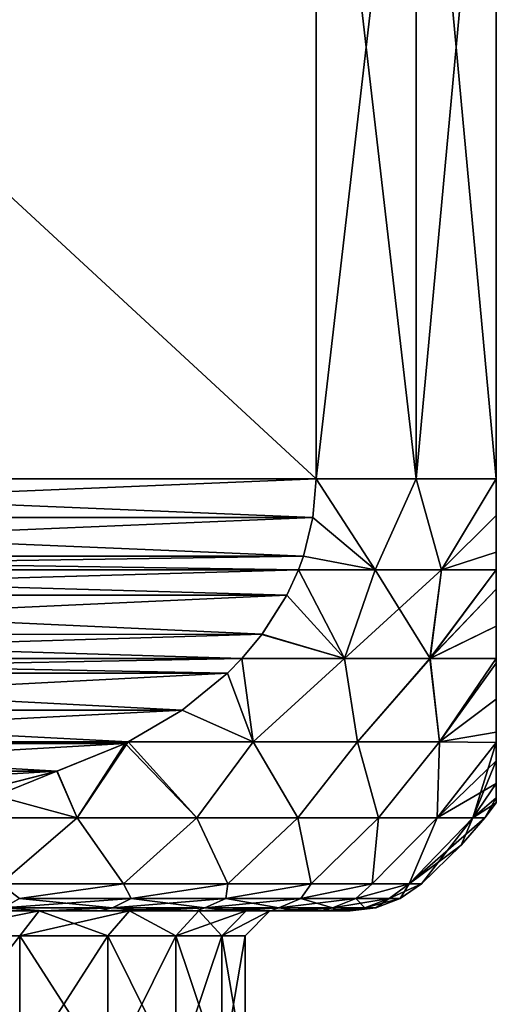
# Model space of a CAD drawing. Header units: metres. Extents: x -109 to 109, y -67 to 73.
# Tile 102 of 253: x -68.92 to -64.5, y 24.37 to 33.49. Entities that reach past the tile are written whole.
import ezdxf

# ---------------------------------------------------------------- set-up
doc = ezdxf.new("R2010")
doc.units = ezdxf.units.M
doc.layers.add('solid_508035_K244200000C76', color=7, linetype='CONTINUOUS')

msp = doc.modelspace()

# ---------------------------------------------------------------- linework, layer by layer
at = {"layer": 'solid_508035_K244200000C76'}
for points in [[(-66.169876, 29.239401, -15.062011), (-74.830124, 37.239399, -20.06201), (-66.169876, 37.239399, -15.062011)], [(-74.830124, 29.239401, -20.06201), (-74.830124, 37.239399, -20.06201), (-66.169876, 29.239401, -15.062011)], [(-74.830124, 29.239401, 5.7226), (-66.169876, 37.239399, 0.722599), (-74.830124, 37.239399, 5.7226)], [(-66.169876, 29.239401, 0.722599), (-66.169876, 37.239399, 0.722599), (-74.830124, 29.239401, 5.7226)], [(-66.169876, 29.239401, -15.062011), (-66.169876, 37.239399, -15.062011), (-65.241669, 37.239399, -13.669705)], [(-65.241669, 29.239401, -13.669705), (-66.169876, 29.239401, -15.062011), (-65.241669, 37.239399, -13.669705)], [(-65.241669, 29.239401, -0.669705), (-65.241669, 37.239399, -0.669705), (-66.169876, 37.239399, 0.722599)], [(-65.241669, 29.239401, -0.669705), (-66.169876, 37.239399, 0.722599), (-66.169876, 29.239401, 0.722599)], [(-65.241669, 29.239401, -13.669705), (-65.241669, 37.239399, -13.669705), (-64.5, 37.239399, -12.169705)], [(-64.5, 29.239401, -12.169705), (-65.241669, 29.239401, -13.669705), (-64.5, 37.239399, -12.169705)], [(-64.5, 29.239401, -2.169705), (-64.5, 37.239399, -2.169705), (-65.241669, 37.239399, -0.669705)], [(-64.5, 29.239401, -2.169705), (-65.241669, 37.239399, -0.669705), (-65.241669, 29.239401, -0.669705)], [(-64.5, 29.239401, -2.169705), (-64.5, 29.239401, -12.169705), (-64.5, 37.239399, -12.169705)], [(-64.5, 29.239401, -2.169705), (-64.5, 37.239399, -12.169705), (-64.5, 37.239399, -2.169705)], [(-74.830124, 29.239401, -20.06201), (-66.169876, 29.239401, -15.062011), (-66.198723, 28.882231, -15.078665)], [(-74.801277, 28.88221, -20.045355), (-74.830124, 29.239401, -20.06201), (-66.198723, 28.882231, -15.078665)], [(-66.169876, 29.239401, 0.722599), (-74.830124, 29.239401, 5.7226), (-74.801285, 28.882238, 5.705946)], [(-66.198723, 28.882214, 0.739255), (-66.169876, 29.239401, 0.722599), (-74.801285, 28.882238, 5.705946)], [(-65.623985, 28.397907, -14.159923), (-66.198723, 28.882231, -15.078665), (-66.169876, 29.239401, -15.062011)], [(-66.198723, 28.882214, 0.739255), (-65.623985, 28.397907, -0.17949), (-66.169876, 29.239401, 0.722599)], [(-65.623985, 28.397907, -14.159923), (-66.169876, 29.239401, -15.062011), (-65.241669, 29.239401, -13.669705)], [(-65.623985, 28.397907, -0.17949), (-65.241669, 29.239401, -0.669705), (-66.169876, 29.239401, 0.722599)], [(-65.008385, 28.397907, -13.093683), (-65.623985, 28.397907, -14.159923), (-65.241669, 29.239401, -13.669705)], [(-65.623985, 28.397907, -0.17949), (-65.008385, 28.397907, -1.245731), (-65.241669, 29.239401, -0.669705)], [(-65.008385, 28.397907, -13.093683), (-65.241669, 29.239401, -13.669705), (-64.5, 29.239401, -12.169705)], [(-65.008385, 28.397907, -1.245731), (-64.5, 29.239401, -2.169705), (-65.241669, 29.239401, -0.669705)], [(-64.5, 28.900965, -12.139815), (-65.008385, 28.397907, -13.093683), (-64.5, 29.239401, -12.169705)], [(-65.008385, 28.397907, -1.245731), (-64.5, 28.901339, -2.19953), (-64.5, 29.239401, -2.169705)], [(-64.5, 28.901339, -2.19953), (-64.5, 28.900965, -12.139815), (-64.5, 29.239401, -12.169705)], [(-64.5, 28.901339, -2.19953), (-64.5, 29.239401, -12.169705), (-64.5, 29.239401, -2.169705)], [(-66.198723, 28.882214, 0.739255), (-74.801285, 28.882238, 5.705946), (-74.712746, 28.523476, 5.65483)], [(-74.801277, 28.88221, -20.045355), (-66.198723, 28.882231, -15.078665), (-66.287254, 28.52347, -15.129781)], [(-74.801277, 28.88221, -20.045355), (-66.287254, 28.52347, -15.129781), (-74.712791, 28.523609, -19.994267)], [(-66.198723, 28.882214, 0.739255), (-74.712746, 28.523476, 5.65483), (-66.287209, 28.523615, 0.790342)], [(-65.623985, 28.397907, -14.159923), (-66.287254, 28.52347, -15.129781), (-66.198723, 28.882231, -15.078665)], [(-66.198723, 28.882214, 0.739255), (-66.287209, 28.523615, 0.790342), (-65.623985, 28.397907, -0.17949)], [(-65.008385, 28.397907, -1.245731), (-64.5, 28.560959, -2.291197), (-64.5, 28.901339, -2.19953)], [(-64.5, 28.900965, -12.139815), (-64.5, 28.560858, -12.048178), (-65.008385, 28.397907, -13.093683)], [(-64.5, 28.560959, -2.291197), (-64.5, 28.900965, -12.139815), (-64.5, 28.901339, -2.19953)], [(-64.5, 28.560959, -2.291197), (-64.5, 28.560858, -12.048178), (-64.5, 28.900965, -12.139815)], [(-65.008385, 28.397907, -1.245731), (-64.5, 28.398525, -2.357889), (-64.5, 28.560959, -2.291197)], [(-64.5, 28.560858, -12.048178), (-64.5, 28.398481, -11.981503), (-65.008385, 28.397907, -13.093683)], [(-64.5, 28.398525, -2.357889), (-64.5, 28.560858, -12.048178), (-64.5, 28.560959, -2.291197)], [(-64.5, 28.398525, -2.357889), (-64.5, 28.398481, -11.981503), (-64.5, 28.560858, -12.048178)], [(-74.712791, 28.523609, -19.994267), (-66.287254, 28.52347, -15.129781), (-66.332855, 28.398487, -15.156109)], [(-74.712791, 28.523609, -19.994267), (-66.332855, 28.398487, -15.156109), (-74.667168, 28.398542, -19.967924)], [(-66.287209, 28.523615, 0.790342), (-74.712746, 28.523476, 5.65483), (-74.667145, 28.398487, 5.628501)], [(-66.287209, 28.523615, 0.790342), (-74.667145, 28.398487, 5.628501), (-66.332832, 28.398542, 0.816685)], [(-65.623985, 28.397907, -14.159923), (-66.332855, 28.398487, -15.156109), (-66.287254, 28.52347, -15.129781)], [(-66.287209, 28.523615, 0.790342), (-66.332832, 28.398542, 0.816685), (-65.623985, 28.397907, -0.17949)], [(-74.667168, 28.398542, -19.967924), (-66.332855, 28.398487, -15.156109), (-66.441383, 28.162609, -15.218768)], [(-74.558746, 28.162863, -19.905329), (-74.667168, 28.398542, -19.967924), (-66.441383, 28.162609, -15.218768)], [(-66.332832, 28.398542, 0.816685), (-74.667145, 28.398487, 5.628501), (-74.558617, 28.162613, 5.565842)], [(-66.441254, 28.16287, 0.879279), (-66.332832, 28.398542, 0.816685), (-74.558617, 28.162613, 5.565842)], [(-65.908081, 27.577219, -14.205216), (-66.441383, 28.162609, -15.218768), (-66.332855, 28.398487, -15.156109)], [(-65.908058, 27.577219, -0.134221), (-66.332832, 28.398542, 0.816685), (-66.441254, 28.16287, 0.879279)], [(-65.908081, 27.577219, -14.205216), (-66.332855, 28.398487, -15.156109), (-65.623985, 28.397907, -14.159923)], [(-65.908058, 27.577219, -0.134221), (-65.623985, 28.397907, -0.17949), (-66.332832, 28.398542, 0.816685)], [(-65.908081, 27.577219, -14.205216), (-65.623985, 28.397907, -14.159923), (-65.008385, 28.397907, -13.093683)], [(-65.114555, 27.577219, -12.831766), (-65.908081, 27.577219, -14.205216), (-65.008385, 28.397907, -13.093683)], [(-65.908058, 27.577219, -0.134221), (-65.11454, 27.577219, -1.507678), (-65.623985, 28.397907, -0.17949)], [(-65.11454, 27.577219, -1.507678), (-65.008385, 28.397907, -1.245731), (-65.623985, 28.397907, -0.17949)], [(-65.114555, 27.577219, -12.831766), (-65.008385, 28.397907, -13.093683), (-64.5, 28.398481, -11.981503)], [(-65.114555, 27.577219, -12.831766), (-64.5, 28.398481, -11.981503), (-64.5, 28.218758, -11.88922)], [(-65.11454, 27.577219, -1.507678), (-64.5, 28.398525, -2.357889), (-65.008385, 28.397907, -1.245731)], [(-65.11454, 27.577219, -1.507678), (-64.5, 28.218721, -2.450212), (-64.5, 28.398525, -2.357889)], [(-64.5, 28.218721, -2.450212), (-64.5, 28.398481, -11.981503), (-64.5, 28.398525, -2.357889)], [(-64.5, 28.218721, -2.450212), (-64.5, 28.218758, -11.88922), (-64.5, 28.398481, -11.981503)], [(-64.5, 27.875246, -11.653459), (-65.114555, 27.577219, -12.831766), (-64.5, 28.218758, -11.88922)], [(-65.11454, 27.577219, -1.507678), (-64.5, 27.87495, -2.686192), (-64.5, 28.218721, -2.450212)], [(-64.5, 28.218721, -2.450212), (-64.5, 27.875246, -11.653459), (-64.5, 28.218758, -11.88922)], [(-64.5, 27.87495, -2.686192), (-64.5, 27.875246, -11.653459), (-64.5, 28.218721, -2.450212)], [(-74.328941, 27.800842, -19.772652), (-74.558746, 28.162863, -19.905329), (-66.441383, 28.162609, -15.218768)], [(-66.671051, 27.800852, 1.011953), (-66.441254, 28.16287, 0.879279), (-74.558617, 28.162613, 5.565842)], [(-66.671051, 27.800852, 1.011953), (-74.558617, 28.162613, 5.565842), (-74.328659, 27.800453, 5.433074)], [(-74.328941, 27.800842, -19.772652), (-66.441383, 28.162609, -15.218768), (-66.671341, 27.800453, -15.351535)], [(-65.908081, 27.577219, -14.205216), (-66.671341, 27.800453, -15.351535), (-66.441383, 28.162609, -15.218768)], [(-66.671051, 27.800852, 1.011953), (-65.908058, 27.577219, -0.134221), (-66.441254, 28.16287, 0.879279)], [(-64.5, 27.875246, -11.653459), (-64.5, 27.577349, -11.375509), (-65.114555, 27.577219, -12.831766)], [(-65.11454, 27.577219, -1.507678), (-64.5, 27.577353, -2.963899), (-64.5, 27.87495, -2.686192)], [(-64.5, 27.577353, -2.963899), (-64.5, 27.577349, -11.375509), (-64.5, 27.875246, -11.653459)], [(-64.5, 27.577353, -2.963899), (-64.5, 27.875246, -11.653459), (-64.5, 27.87495, -2.686192)], [(-74.328941, 27.800842, -19.772652), (-66.671341, 27.800453, -15.351535), (-66.857697, 27.577328, -15.459125)], [(-74.328941, 27.800842, -19.772652), (-66.857697, 27.577328, -15.459125), (-74.142296, 27.577314, -19.66489)], [(-66.671051, 27.800852, 1.011953), (-74.328659, 27.800453, 5.433074), (-74.142303, 27.57733, 5.325486)], [(-66.671051, 27.800852, 1.011953), (-74.142303, 27.57733, 5.325486), (-66.857704, 27.577314, 1.11972)], [(-66.671051, 27.800852, 1.011953), (-66.857704, 27.577314, 1.11972), (-65.908058, 27.577219, -0.134221)], [(-65.908081, 27.577219, -14.205216), (-66.857697, 27.577328, -15.459125), (-66.671341, 27.800453, -15.351535)], [(-66.857704, 27.577314, 1.11972), (-74.142303, 27.57733, 5.325486), (-74.009064, 27.441639, 5.248557)], [(-74.142296, 27.577314, -19.66489), (-66.857697, 27.577328, -15.459125), (-66.990936, 27.441641, -15.536051)], [(-74.009575, 27.442131, -19.588264), (-74.142296, 27.577314, -19.66489), (-66.990936, 27.441641, -15.536051)], [(-66.99041, 27.442144, 1.196338), (-66.857704, 27.577314, 1.11972), (-74.009064, 27.441639, 5.248557)], [(-66.990936, 27.441641, -15.536051), (-66.857697, 27.577328, -15.459125), (-66.753731, 26.804331, -14.78234)], [(-66.99041, 27.442144, 1.196338), (-66.75367, 26.804331, 0.442852), (-66.857704, 27.577314, 1.11972)], [(-66.857704, 27.577314, 1.11972), (-66.75367, 26.804331, 0.442852), (-65.908058, 27.577219, -0.134221)], [(-65.908081, 27.577219, -14.205216), (-66.753731, 26.804331, -14.78234), (-66.857697, 27.577328, -15.459125)], [(-65.908081, 27.577219, -14.205216), (-65.785133, 26.804331, -13.344945), (-66.753731, 26.804331, -14.78234)], [(-65.908058, 27.577219, -0.134221), (-66.75367, 26.804331, 0.442852), (-65.78511, 26.804331, -0.994511)], [(-65.114555, 27.577219, -12.831766), (-65.785133, 26.804331, -13.344945), (-65.908081, 27.577219, -14.205216)], [(-65.908058, 27.577219, -0.134221), (-65.78511, 26.804331, -0.994511), (-65.11454, 27.577219, -1.507678)], [(-65.114555, 27.577219, -12.831766), (-65.027008, 26.804331, -11.786247), (-65.785133, 26.804331, -13.344945)], [(-65.11454, 27.577219, -1.507678), (-65.78511, 26.804331, -0.994511), (-65.027008, 26.804331, -2.553169)], [(-64.5, 27.577349, -11.375509), (-65.027008, 26.804331, -11.786247), (-65.114555, 27.577219, -12.831766)], [(-65.11454, 27.577219, -1.507678), (-65.027008, 26.804331, -2.553169), (-64.5, 27.577353, -2.963899)], [(-64.5, 27.533112, -3.012044), (-64.5, 27.577353, -2.963899), (-65.027008, 26.804331, -2.553169)], [(-64.5, 27.533485, -11.327783), (-65.027008, 26.804331, -11.786247), (-64.5, 27.577349, -11.375509)], [(-64.5, 27.533112, -3.012044), (-64.5, 27.577349, -11.375509), (-64.5, 27.577353, -2.963899)], [(-64.5, 27.533112, -3.012044), (-64.5, 27.533485, -11.327783), (-64.5, 27.577349, -11.375509)], [(-64.5, 27.201559, -10.898132), (-65.027008, 26.804331, -11.786247), (-64.5, 27.533485, -11.327783)], [(-64.5, 27.201166, -3.441869), (-64.5, 27.533112, -3.012044), (-65.027008, 26.804331, -2.553169)], [(-64.5, 27.533112, -3.012044), (-64.5, 27.201559, -10.898132), (-64.5, 27.533485, -11.327783)], [(-64.5, 27.201166, -3.441869), (-64.5, 27.201559, -10.898132), (-64.5, 27.533112, -3.012044)], [(-73.588371, 27.098944, -19.345083), (-74.009575, 27.442131, -19.588264), (-66.990936, 27.441641, -15.536051)], [(-67.411606, 27.098955, 1.439516), (-66.99041, 27.442144, 1.196338), (-74.009064, 27.441639, 5.248557)], [(-67.411606, 27.098955, 1.439516), (-74.009064, 27.441639, 5.248557), (-73.587494, 27.098335, 5.005164)], [(-73.588371, 27.098944, -19.345083), (-66.990936, 27.441641, -15.536051), (-67.412498, 27.098343, -15.77944)], [(-67.412498, 27.098343, -15.77944), (-66.990936, 27.441641, -15.536051), (-66.753731, 26.804331, -14.78234)], [(-67.411606, 27.098955, 1.439516), (-66.75367, 26.804331, 0.442852), (-66.99041, 27.442144, 1.196338)], [(-64.5, 27.201559, -10.898132), (-64.5, 26.8943, -10.356475), (-65.027008, 26.804331, -11.786247)], [(-64.5, 26.893967, -3.983624), (-64.5, 27.201166, -3.441869), (-65.027008, 26.804331, -2.553169)], [(-64.5, 27.201166, -3.441869), (-64.5, 26.8943, -10.356475), (-64.5, 27.201559, -10.898132)], [(-64.5, 26.893967, -3.983624), (-64.5, 26.8943, -10.356475), (-64.5, 27.201166, -3.441869)], [(-73.588371, 27.098944, -19.345083), (-67.911888, 26.803541, -16.06776), (-73.088158, 26.803558, -19.056284)], [(-73.588371, 27.098944, -19.345083), (-67.412498, 27.098343, -15.77944), (-67.911888, 26.803541, -16.06776)], [(-67.411606, 27.098955, 1.439516), (-73.587494, 27.098335, 5.005164), (-73.088112, 26.803541, 4.716848)], [(-67.411606, 27.098955, 1.439516), (-73.088112, 26.803541, 4.716848), (-67.911842, 26.803558, 1.728326)], [(-67.412498, 27.098343, -15.77944), (-66.753731, 26.804331, -14.78234), (-67.911888, 26.803541, -16.06776)], [(-67.411606, 27.098955, 1.439516), (-67.911842, 26.803558, 1.728326), (-66.75367, 26.804331, 0.442852)], [(-64.5, 26.8943, -10.356475), (-64.5, 26.799961, -10.149963), (-65.027008, 26.804331, -11.786247)], [(-64.5, 26.893967, -3.983624), (-65.027008, 26.804331, -2.553169), (-64.5, 26.799973, -4.189419)], [(-64.5, 26.799973, -4.189419), (-64.5, 26.799961, -10.149963), (-64.5, 26.8943, -10.356475)], [(-64.5, 26.893967, -3.983624), (-64.5, 26.799973, -4.189419), (-64.5, 26.8943, -10.356475)], [(-73.088158, 26.803558, -19.056284), (-67.911888, 26.803541, -16.06776), (-67.939743, 26.789715, -16.083845)], [(-73.088158, 26.803558, -19.056284), (-67.939743, 26.789715, -16.083845), (-73.061142, 26.790148, -19.040686)], [(-67.911842, 26.803558, 1.728326), (-73.088112, 26.803541, 4.716848), (-73.060249, 26.789709, 4.700758)], [(-73.061142, 26.790148, -19.040686), (-67.939743, 26.789715, -16.083845), (-72.429604, 26.534365, -18.676069)], [(-67.911842, 26.803558, 1.728326), (-73.060249, 26.789709, 4.700758), (-67.938843, 26.790155, 1.743914)], [(-67.938843, 26.790155, 1.743914), (-73.060249, 26.789709, 4.700758), (-68.570374, 26.534372, 2.108528)], [(-68.570374, 26.534372, 2.108528), (-73.060249, 26.789709, 4.700758), (-72.428665, 26.53406, 4.336115)], [(-72.429604, 26.534365, -18.676069), (-67.939743, 26.789715, -16.083845), (-68.57132, 26.534063, -16.448486)], [(-68.57132, 26.534063, -16.448486), (-67.939743, 26.789715, -16.083845), (-68.382576, 26.101467, -15.861342)], [(-68.382576, 26.101467, 1.521932), (-67.938843, 26.790155, 1.743914), (-68.570374, 26.534372, 2.108528)], [(-67.911888, 26.803541, -16.06776), (-67.274673, 26.101467, -14.675066), (-68.382576, 26.101467, -15.861342)], [(-67.939743, 26.789715, -16.083845), (-67.911888, 26.803541, -16.06776), (-68.382576, 26.101467, -15.861342)], [(-68.382576, 26.101467, 1.521932), (-67.274673, 26.101467, 0.335655), (-67.938843, 26.790155, 1.743914)], [(-67.274673, 26.101467, 0.335655), (-67.911842, 26.803558, 1.728326), (-67.938843, 26.790155, 1.743914)], [(-67.911888, 26.803541, -16.06776), (-66.753731, 26.804331, -14.78234), (-67.274673, 26.101467, -14.675066)], [(-67.274673, 26.101467, 0.335655), (-66.75367, 26.804331, 0.442852), (-67.911842, 26.803558, 1.728326)], [(-66.753731, 26.804331, -14.78234), (-66.338615, 26.101467, -13.348979), (-67.274673, 26.101467, -14.675066)], [(-67.274673, 26.101467, 0.335655), (-66.338615, 26.101467, -0.990432), (-66.75367, 26.804331, 0.442852)], [(-66.753731, 26.804331, -14.78234), (-65.785133, 26.804331, -13.344945), (-66.338615, 26.101467, -13.348979)], [(-66.338615, 26.101467, -0.990432), (-65.78511, 26.804331, -0.994511), (-66.75367, 26.804331, 0.442852)], [(-65.785133, 26.804331, -13.344945), (-65.59185, 26.101467, -11.907784), (-66.338615, 26.101467, -13.348979)], [(-66.338615, 26.101467, -0.990432), (-65.59185, 26.101467, -2.431628), (-65.78511, 26.804331, -0.994511)], [(-65.785133, 26.804331, -13.344945), (-65.027008, 26.804331, -11.786247), (-65.59185, 26.101467, -11.907784)], [(-65.59185, 26.101467, -2.431628), (-65.027008, 26.804331, -2.553169), (-65.78511, 26.804331, -0.994511)], [(-65.027008, 26.804331, -11.786247), (-65.048279, 26.101467, -10.378326), (-65.59185, 26.101467, -11.907784)], [(-65.59185, 26.101467, -2.431628), (-65.048279, 26.101467, -3.961084), (-65.027008, 26.804331, -2.553169)], [(-65.027008, 26.804331, -11.786247), (-64.5, 26.799961, -10.149963), (-65.048279, 26.101467, -10.378326)], [(-65.048279, 26.101467, -3.961084), (-64.5, 26.799973, -4.189419), (-65.027008, 26.804331, -2.553169)], [(-65.048279, 26.101467, -3.961084), (-64.718033, 26.101467, -5.550312), (-64.5, 26.799973, -4.189419)], [(-64.5, 26.799961, -10.149963), (-64.5, 26.628208, -9.700641), (-65.048279, 26.101467, -10.378326)], [(-64.718033, 26.101467, -5.550312), (-64.5, 26.627954, -4.639522), (-64.5, 26.799973, -4.189419)], [(-64.5, 26.627954, -4.639522), (-64.5, 26.799961, -10.149963), (-64.5, 26.799973, -4.189419)], [(-64.5, 26.627954, -4.639522), (-64.5, 26.628208, -9.700641), (-64.5, 26.799961, -10.149963)], [(-64.5, 26.628208, -9.700641), (-64.5, 26.419756, -8.934775), (-65.048279, 26.101467, -10.378326)], [(-64.718033, 26.101467, -5.550312), (-64.5, 26.419619, -5.405277), (-64.5, 26.627954, -4.639522)], [(-64.5, 26.627954, -4.639522), (-64.5, 26.419756, -8.934775), (-64.5, 26.628208, -9.700641)], [(-64.5, 26.419619, -5.405277), (-64.5, 26.419756, -8.934775), (-64.5, 26.627954, -4.639522)], [(-72.429604, 26.534365, -18.676069), (-68.57132, 26.534063, -16.448486), (-71.703735, 26.349457, -18.256989)], [(-68.570374, 26.534372, 2.108528), (-72.428665, 26.53406, 4.336115), (-69.296234, 26.349463, 2.527606)], [(-71.703735, 26.349457, -18.256989), (-68.57132, 26.534063, -16.448486), (-69.297134, 26.349295, -16.867533)], [(-68.57132, 26.534063, -16.448486), (-68.382576, 26.101467, -15.861342), (-69.641693, 26.101467, -16.88571)], [(-69.297134, 26.349295, -16.867533), (-68.57132, 26.534063, -16.448486), (-69.641693, 26.101467, -16.88571)], [(-68.382576, 26.101467, 1.521932), (-68.570374, 26.534372, 2.108528), (-69.296234, 26.349463, 2.527606)], [(-64.5, 26.419756, -8.934775), (-64.718033, 26.101467, -8.789099), (-65.048279, 26.101467, -10.378326)], [(-64.5, 26.419756, -8.934775), (-64.5, 26.285759, -8.078358), (-64.718033, 26.101467, -8.789099)], [(-64.718033, 26.101467, -5.550312), (-64.5, 26.285721, -6.261429), (-64.5, 26.419619, -5.405277)], [(-64.5, 26.419619, -5.405277), (-64.5, 26.285759, -8.078358), (-64.5, 26.419756, -8.934775)], [(-64.5, 26.285721, -6.261429), (-64.5, 26.285759, -8.078358), (-64.5, 26.419619, -5.405277)], [(-69.641693, 26.101467, 2.546299), (-68.382576, 26.101467, 1.521932), (-69.296234, 26.349463, 2.527606)], [(-64.5, 26.285759, -8.078358), (-64.5, 26.239401, -7.169705), (-64.718033, 26.101467, -8.789099)], [(-64.718033, 26.101467, -5.550312), (-64.607269, 26.101467, -7.169705), (-64.5, 26.285721, -6.261429)], [(-64.5, 26.285721, -6.261429), (-64.607269, 26.101467, -7.169705), (-64.5, 26.239401, -7.169705)], [(-64.5, 26.285721, -6.261429), (-64.5, 26.239401, -7.169705), (-64.5, 26.285759, -8.078358)], [(-64.5, 26.239401, -7.169705), (-64.607269, 26.101467, -7.169705), (-64.718033, 26.101467, -8.789099)], [(-69.095375, 25.489401, -15.715117), (-69.641693, 26.101467, -16.88571), (-68.382576, 26.101467, -15.861342)], [(-69.095375, 25.489401, 1.375705), (-68.382576, 26.101467, 1.521932), (-69.641693, 26.101467, 2.546299)], [(-67.954597, 25.489401, -14.574343), (-69.095375, 25.489401, -15.715117), (-68.382576, 26.101467, -15.861342)], [(-69.095375, 25.489401, 1.375705), (-67.954597, 25.489401, 0.234931), (-68.382576, 26.101467, 1.521932)], [(-67.954597, 25.489401, -14.574343), (-68.382576, 26.101467, -15.861342), (-67.274673, 26.101467, -14.675066)], [(-67.954597, 25.489401, 0.234931), (-67.274673, 26.101467, 0.335655), (-68.382576, 26.101467, 1.521932)], [(-66.987785, 25.489401, -13.28283), (-67.954597, 25.489401, -14.574343), (-67.274673, 26.101467, -14.675066)], [(-67.954597, 25.489401, 0.234931), (-66.987785, 25.489401, -1.056582), (-67.274673, 26.101467, 0.335655)], [(-66.987785, 25.489401, -13.28283), (-67.274673, 26.101467, -14.675066), (-66.338615, 26.101467, -13.348979)], [(-66.987785, 25.489401, -1.056582), (-66.338615, 26.101467, -0.990432), (-67.274673, 26.101467, 0.335655)], [(-66.214615, 25.489401, -11.866878), (-66.987785, 25.489401, -13.28283), (-66.338615, 26.101467, -13.348979)], [(-66.987785, 25.489401, -1.056582), (-66.214615, 25.489401, -2.472536), (-66.338615, 26.101467, -0.990432)], [(-66.214615, 25.489401, -11.866878), (-66.338615, 26.101467, -13.348979), (-65.59185, 26.101467, -11.907784)], [(-66.214615, 25.489401, -2.472536), (-65.59185, 26.101467, -2.431628), (-66.338615, 26.101467, -0.990432)], [(-65.650833, 25.489401, -10.355305), (-66.214615, 25.489401, -11.866878), (-65.59185, 26.101467, -11.907784)], [(-66.214615, 25.489401, -2.472536), (-65.650833, 25.489401, -3.984107), (-65.59185, 26.101467, -2.431628)], [(-65.650833, 25.489401, -10.355305), (-65.59185, 26.101467, -11.907784), (-65.048279, 26.101467, -10.378326)], [(-65.307899, 25.489401, -8.778881), (-65.650833, 25.489401, -10.355305), (-65.048279, 26.101467, -10.378326)], [(-65.650833, 25.489401, -3.984107), (-65.048279, 26.101467, -3.961084), (-65.59185, 26.101467, -2.431628)], [(-65.650833, 25.489401, -3.984107), (-65.307899, 25.489401, -5.560533), (-65.048279, 26.101467, -3.961084)], [(-65.307899, 25.489401, -8.778881), (-65.048279, 26.101467, -10.378326), (-64.718033, 26.101467, -8.789099)], [(-65.307899, 25.489401, -8.778881), (-64.718033, 26.101467, -8.789099), (-64.607269, 26.101467, -7.169705)], [(-64.827209, 25.84667, -7.169705), (-65.307899, 25.489401, -8.778881), (-64.607269, 26.101467, -7.169705)], [(-65.307899, 25.489401, -5.560533), (-65.19281, 25.489401, -7.169705), (-64.718033, 26.101467, -5.550312)], [(-65.307899, 25.489401, -5.560533), (-64.718033, 26.101467, -5.550312), (-65.048279, 26.101467, -3.961084)], [(-64.718033, 26.101467, -5.550312), (-65.19281, 25.489401, -7.169705), (-64.827209, 25.84667, -7.169705)], [(-64.718033, 26.101467, -5.550312), (-64.827209, 25.84667, -7.169705), (-64.607269, 26.101467, -7.169705)], [(-64.827209, 25.84667, -7.169705), (-65.19281, 25.489401, -7.169705), (-65.307899, 25.489401, -8.778881)], [(-68.917274, 25.353361, -15.288825), (-69.095375, 25.489401, -15.715117), (-67.954597, 25.489401, -14.574343)], [(-68.917274, 25.353361, 0.949414), (-67.954597, 25.489401, 0.234931), (-69.095375, 25.489401, 1.375705)], [(-68.917274, 25.353361, -15.288825), (-67.954597, 25.489401, -14.574343), (-67.882347, 25.353361, -14.180689)], [(-67.882347, 25.353361, -0.158722), (-67.954597, 25.489401, 0.234931), (-68.917274, 25.353361, 0.949414)], [(-67.882347, 25.353361, -14.180689), (-67.954597, 25.489401, -14.574343), (-66.987785, 25.489401, -13.28283)], [(-67.882347, 25.353361, -0.158722), (-66.987785, 25.489401, -1.056582), (-67.954597, 25.489401, 0.234931)], [(-67.882347, 25.353361, -14.180689), (-66.987785, 25.489401, -13.28283), (-67.00795, 25.353361, -12.941951)], [(-67.00795, 25.353361, -1.39746), (-66.987785, 25.489401, -1.056582), (-67.882347, 25.353361, -0.158722)], [(-67.00795, 25.353361, -12.941951), (-66.987785, 25.489401, -13.28283), (-66.214615, 25.489401, -11.866878)], [(-67.00795, 25.353361, -12.941951), (-66.214615, 25.489401, -11.866878), (-66.310371, 25.353361, -11.595687)], [(-67.00795, 25.353361, -1.39746), (-66.214615, 25.489401, -2.472536), (-66.987785, 25.489401, -1.056582)], [(-66.310371, 25.353361, -2.743724), (-66.214615, 25.489401, -2.472536), (-67.00795, 25.353361, -1.39746)], [(-66.310371, 25.353361, -11.595687), (-66.214615, 25.489401, -11.866878), (-65.650833, 25.489401, -10.355305)], [(-66.310371, 25.353361, -11.595687), (-65.650833, 25.489401, -10.355305), (-65.802605, 25.353361, -10.166975)], [(-66.310371, 25.353361, -2.743724), (-65.650833, 25.489401, -3.984107), (-66.214615, 25.489401, -2.472536)], [(-65.802605, 25.353361, -4.172436), (-65.650833, 25.489401, -3.984107), (-66.310371, 25.353361, -2.743724)], [(-65.802605, 25.353361, -10.166975), (-65.650833, 25.489401, -10.355305), (-65.307899, 25.489401, -8.778881)], [(-65.802605, 25.353361, -10.166975), (-65.307899, 25.489401, -8.778881), (-65.49411, 25.353361, -8.682429)], [(-65.802605, 25.353361, -4.172436), (-65.307899, 25.489401, -5.560533), (-65.650833, 25.489401, -3.984107)], [(-65.49411, 25.353361, -5.656981), (-65.307899, 25.489401, -5.560533), (-65.802605, 25.353361, -4.172436)], [(-65.49411, 25.353361, -8.682429), (-65.307899, 25.489401, -8.778881), (-65.19281, 25.489401, -7.169705)], [(-65.49411, 25.353361, -8.682429), (-65.19281, 25.489401, -7.169705), (-65.39064, 25.353361, -7.169705)], [(-65.49411, 25.353361, -5.656981), (-65.39064, 25.353361, -7.169705), (-65.307899, 25.489401, -5.560533)], [(-65.39064, 25.353361, -7.169705), (-65.19281, 25.489401, -7.169705), (-65.307899, 25.489401, -5.560533)], [(-67.882347, 25.353361, -14.180689), (-68.056892, 25.26828, -14.038681), (-69.070862, 25.26828, -15.124372)], [(-68.917274, 25.353361, -15.288825), (-67.882347, 25.353361, -14.180689), (-69.070862, 25.26828, -15.124372)], [(-68.917274, 25.353361, 0.949414), (-69.070862, 25.26828, 0.784961), (-68.056892, 25.26828, -0.30073)], [(-67.882347, 25.353361, -0.158722), (-68.917274, 25.353361, 0.949414), (-68.056892, 25.26828, -0.30073)], [(-67.00795, 25.353361, -12.941951), (-67.200211, 25.26828, -12.825033), (-68.056892, 25.26828, -14.038681)], [(-67.882347, 25.353361, -14.180689), (-67.00795, 25.353361, -12.941951), (-68.056892, 25.26828, -14.038681)], [(-67.882347, 25.353361, -0.158722), (-68.056892, 25.26828, -0.30073), (-67.200211, 25.26828, -1.514378)], [(-67.00795, 25.353361, -1.39746), (-67.882347, 25.353361, -0.158722), (-67.200211, 25.26828, -1.514378)], [(-66.310371, 25.353361, -11.595687), (-66.516762, 25.26828, -11.506038), (-67.200211, 25.26828, -12.825033)], [(-67.00795, 25.353361, -12.941951), (-66.310371, 25.353361, -11.595687), (-67.200211, 25.26828, -12.825033)], [(-67.00795, 25.353361, -1.39746), (-67.200211, 25.26828, -1.514378), (-66.516762, 25.26828, -2.833373)], [(-66.310371, 25.353361, -2.743724), (-67.00795, 25.353361, -1.39746), (-66.516762, 25.26828, -2.833373)], [(-65.802605, 25.353361, -10.166975), (-66.019279, 25.26828, -10.106265), (-66.516762, 25.26828, -11.506038)], [(-66.310371, 25.353361, -11.595687), (-65.802605, 25.353361, -10.166975), (-66.516762, 25.26828, -11.506038)], [(-66.310371, 25.353361, -2.743724), (-66.516762, 25.26828, -2.833373), (-66.019279, 25.26828, -4.233146)], [(-65.802605, 25.353361, -4.172436), (-66.310371, 25.353361, -2.743724), (-66.019279, 25.26828, -4.233146)], [(-65.49411, 25.353361, -8.682429), (-65.717041, 25.26828, -8.65179), (-66.019279, 25.26828, -10.106265)], [(-65.802605, 25.353361, -10.166975), (-65.49411, 25.353361, -8.682429), (-66.019279, 25.26828, -10.106265)], [(-65.802605, 25.353361, -4.172436), (-66.019279, 25.26828, -4.233146), (-65.717041, 25.26828, -5.687622)], [(-65.49411, 25.353361, -5.656981), (-65.802605, 25.353361, -4.172436), (-65.717041, 25.26828, -5.687622)], [(-65.39064, 25.353361, -7.169705), (-65.615662, 25.26828, -7.169705), (-65.717041, 25.26828, -8.65179)], [(-65.49411, 25.353361, -5.656981), (-65.717041, 25.26828, -5.687622), (-65.615662, 25.26828, -7.169705)], [(-65.49411, 25.353361, -8.682429), (-65.39064, 25.353361, -7.169705), (-65.717041, 25.26828, -8.65179)], [(-65.49411, 25.353361, -5.656981), (-65.615662, 25.26828, -7.169705), (-65.39064, 25.353361, -7.169705)], [(-69.070862, 25.26828, -15.124372), (-68.696762, 25.239401, -14.411354), (-69.259674, 25.239401, -14.97417)], [(-69.070862, 25.26828, 0.784961), (-69.259644, 25.239401, 0.634733), (-68.696732, 25.239401, 0.071915)], [(-69.070862, 25.26828, -15.124372), (-68.056892, 25.26828, -14.038681), (-68.696762, 25.239401, -14.411354)], [(-68.056892, 25.26828, -0.30073), (-69.070862, 25.26828, 0.784961), (-68.696732, 25.239401, 0.071915)], [(-68.056892, 25.26828, -14.038681), (-68.177505, 25.239401, -13.808085), (-68.696762, 25.239401, -14.411354)], [(-68.056892, 25.26828, -0.30073), (-68.696732, 25.239401, 0.071915), (-68.177483, 25.239401, -0.531355)], [(-67.200211, 25.26828, -12.825033), (-67.704704, 25.239401, -13.167598), (-68.177505, 25.239401, -13.808085)], [(-68.056892, 25.26828, -14.038681), (-67.200211, 25.26828, -12.825033), (-68.177505, 25.239401, -13.808085)], [(-68.056892, 25.26828, -0.30073), (-68.177483, 25.239401, -0.531355), (-67.704681, 25.239401, -1.171843)], [(-67.200211, 25.26828, -1.514378), (-68.056892, 25.26828, -0.30073), (-67.704681, 25.239401, -1.171843)], [(-67.200211, 25.26828, -12.825033), (-67.281059, 25.239401, -12.493535), (-67.704704, 25.239401, -13.167598)], [(-67.200211, 25.26828, -1.514378), (-67.704681, 25.239401, -1.171843), (-67.281044, 25.239401, -1.845907)], [(-66.516762, 25.26828, -11.506038), (-66.908989, 25.239401, -11.789719), (-67.281059, 25.239401, -12.493535)], [(-67.200211, 25.26828, -12.825033), (-66.516762, 25.26828, -11.506038), (-67.281059, 25.239401, -12.493535)], [(-67.200211, 25.26828, -1.514378), (-67.281044, 25.239401, -1.845907), (-66.908974, 25.239401, -2.549722)], [(-66.516762, 25.26828, -2.833373), (-67.200211, 25.26828, -1.514378), (-66.908974, 25.239401, -2.549722)], [(-66.516762, 25.26828, -11.506038), (-66.590485, 25.239401, -11.059891), (-66.908989, 25.239401, -11.789719)], [(-66.516762, 25.26828, -2.833373), (-66.908974, 25.239401, -2.549722), (-66.590477, 25.239401, -3.279551)], [(-66.019279, 25.26828, -10.106265), (-66.327393, 25.239401, -10.308192), (-66.590485, 25.239401, -11.059891)], [(-66.516762, 25.26828, -11.506038), (-66.019279, 25.26828, -10.106265), (-66.590485, 25.239401, -11.059891)], [(-66.516762, 25.26828, -2.833373), (-66.590477, 25.239401, -3.279551), (-66.327385, 25.239401, -4.031246)], [(-66.019279, 25.26828, -4.233146), (-66.516762, 25.26828, -2.833373), (-66.327385, 25.239401, -4.031246)], [(-66.019279, 25.26828, -10.106265), (-66.121262, 25.239401, -9.539044), (-66.327393, 25.239401, -10.308192)], [(-66.019279, 25.26828, -4.233146), (-66.327385, 25.239401, -4.031246), (-66.121254, 25.239401, -4.800391)], [(-65.717041, 25.26828, -8.65179), (-65.97316, 25.239401, -8.756372), (-66.121262, 25.239401, -9.539044)], [(-66.019279, 25.26828, -10.106265), (-65.717041, 25.26828, -8.65179), (-66.121262, 25.239401, -9.539044)], [(-66.019279, 25.26828, -4.233146), (-66.121254, 25.239401, -4.800391), (-65.973152, 25.239401, -5.583064)], [(-65.717041, 25.26828, -5.687622), (-66.019279, 25.26828, -4.233146), (-65.973152, 25.239401, -5.583064)], [(-65.717041, 25.26828, -8.65179), (-65.88398, 25.239401, -7.964657), (-65.97316, 25.239401, -8.756372)], [(-65.717041, 25.26828, -5.687622), (-65.973152, 25.239401, -5.583064), (-65.883972, 25.239401, -6.374775)], [(-65.615662, 25.26828, -7.169705), (-65.854248, 25.239401, -7.169705), (-65.88398, 25.239401, -7.964657)], [(-65.717041, 25.26828, -8.65179), (-65.615662, 25.26828, -7.169705), (-65.88398, 25.239401, -7.964657)], [(-65.717041, 25.26828, -5.687622), (-65.883972, 25.239401, -6.374775), (-65.854248, 25.239401, -7.169705)], [(-65.717041, 25.26828, -5.687622), (-65.854248, 25.239401, -7.169705), (-65.615662, 25.26828, -7.169705)], [(-68.736427, 25.239401, -0.978434), (-69.90213, 25.009401, -0.059281), (-68.916161, 25.009401, -1.121943)], [(-69.74588, 25.239401, 0.109492), (-69.90213, 25.009401, -0.059281), (-68.736427, 25.239401, -0.978434)], [(-68.736427, 25.239401, -13.360977), (-68.916161, 25.009401, -13.217468), (-69.90213, 25.009401, -14.280129)], [(-68.736427, 25.239401, -13.360977), (-69.90213, 25.009401, -14.280129), (-69.74588, 25.239401, -14.448902)], [(-69.74588, 25.239401, -14.448902), (-68.696762, 25.239401, -14.411354), (-68.177505, 25.239401, -13.808085)], [(-68.736427, 25.239401, -13.360977), (-69.74588, 25.239401, -14.448902), (-68.177505, 25.239401, -13.808085)], [(-69.74588, 25.239401, -14.448902), (-69.259674, 25.239401, -14.97417), (-68.696762, 25.239401, -14.411354)], [(-69.74588, 25.239401, 0.109492), (-68.696732, 25.239401, 0.071915), (-69.259644, 25.239401, 0.634733)], [(-69.74588, 25.239401, 0.109492), (-68.736427, 25.239401, -0.978434), (-68.696732, 25.239401, 0.071915)], [(-68.736427, 25.239401, -0.978434), (-68.916161, 25.009401, -1.121943), (-68.09967, 25.009401, -2.319509)], [(-67.900368, 25.239401, -12.134706), (-68.09967, 25.009401, -12.019901), (-68.916161, 25.009401, -13.217468)], [(-67.900368, 25.239401, -12.134706), (-68.916161, 25.009401, -13.217468), (-68.736427, 25.239401, -13.360977)], [(-68.736427, 25.239401, -0.978434), (-68.09967, 25.009401, -2.319509), (-67.900368, 25.239401, -2.204705)], [(-68.736427, 25.239401, -13.360977), (-67.704704, 25.239401, -13.167598), (-67.281059, 25.239401, -12.493535)], [(-67.900368, 25.239401, -12.134706), (-68.736427, 25.239401, -13.360977), (-67.281059, 25.239401, -12.493535)], [(-68.736427, 25.239401, -13.360977), (-68.177505, 25.239401, -13.808085), (-67.704704, 25.239401, -13.167598)], [(-68.736427, 25.239401, -0.978434), (-68.177483, 25.239401, -0.531355), (-68.696732, 25.239401, 0.071915)], [(-68.736427, 25.239401, -0.978434), (-67.704681, 25.239401, -1.171843), (-68.177483, 25.239401, -0.531355)], [(-68.736427, 25.239401, -0.978434), (-67.900368, 25.239401, -2.204705), (-67.704681, 25.239401, -1.171843)], [(-67.900368, 25.239401, -2.204705), (-68.09967, 25.009401, -2.319509), (-67.470551, 25.009401, -3.625824)], [(-67.900368, 25.239401, -12.134706), (-67.470551, 25.009401, -10.713587), (-68.09967, 25.009401, -12.019901)], [(-67.900368, 25.239401, -2.204705), (-67.470551, 25.009401, -3.625824), (-67.256416, 25.239401, -3.541892)], [(-67.256416, 25.239401, -10.797519), (-67.470551, 25.009401, -10.713587), (-67.900368, 25.239401, -12.134706)], [(-67.900368, 25.239401, -12.134706), (-66.908989, 25.239401, -11.789719), (-66.590485, 25.239401, -11.059891)], [(-67.256416, 25.239401, -10.797519), (-67.900368, 25.239401, -12.134706), (-66.590485, 25.239401, -11.059891)], [(-67.900368, 25.239401, -12.134706), (-67.281059, 25.239401, -12.493535), (-66.908989, 25.239401, -11.789719)], [(-67.900368, 25.239401, -2.204705), (-67.281044, 25.239401, -1.845907), (-67.704681, 25.239401, -1.171843)], [(-67.900368, 25.239401, -2.204705), (-66.908974, 25.239401, -2.549722), (-67.281044, 25.239401, -1.845907)], [(-67.900368, 25.239401, -2.204705), (-67.256416, 25.239401, -3.541892), (-66.908974, 25.239401, -2.549722)], [(-67.256416, 25.239401, -3.541892), (-67.470551, 25.009401, -3.625824), (-67.043144, 25.009401, -5.011486)], [(-66.81897, 25.239401, -9.379347), (-67.043144, 25.009401, -9.327926), (-67.470551, 25.009401, -10.713587)], [(-66.81897, 25.239401, -9.379347), (-67.470551, 25.009401, -10.713587), (-67.256416, 25.239401, -10.797519)], [(-67.256416, 25.239401, -3.541892), (-67.043144, 25.009401, -5.011486), (-66.81897, 25.239401, -4.960063)], [(-67.256416, 25.239401, -10.797519), (-66.327393, 25.239401, -10.308192), (-66.121262, 25.239401, -9.539044)], [(-66.81897, 25.239401, -9.379347), (-67.256416, 25.239401, -10.797519), (-66.121262, 25.239401, -9.539044)], [(-67.256416, 25.239401, -10.797519), (-66.590485, 25.239401, -11.059891), (-66.327393, 25.239401, -10.308192)], [(-67.256416, 25.239401, -3.541892), (-66.590477, 25.239401, -3.279551), (-66.908974, 25.239401, -2.549722)], [(-67.256416, 25.239401, -3.541892), (-66.327385, 25.239401, -4.031246), (-66.590477, 25.239401, -3.279551)], [(-67.256416, 25.239401, -3.541892), (-66.81897, 25.239401, -4.960063), (-66.327385, 25.239401, -4.031246)], [(-66.597771, 25.239401, -6.427611), (-67.043144, 25.009401, -5.011486), (-66.82711, 25.009401, -6.444965)], [(-66.81897, 25.239401, -4.960063), (-67.043144, 25.009401, -5.011486), (-66.597771, 25.239401, -6.427611)], [(-66.597771, 25.239401, -7.911799), (-66.82711, 25.009401, -7.894446), (-67.043144, 25.009401, -9.327926)], [(-66.597771, 25.239401, -7.911799), (-67.043144, 25.009401, -9.327926), (-66.81897, 25.239401, -9.379347)], [(-66.597771, 25.239401, -6.427611), (-66.82711, 25.009401, -6.444965), (-66.82711, 25.009401, -7.894446)], [(-66.597771, 25.239401, -6.427611), (-66.82711, 25.009401, -7.894446), (-66.597771, 25.239401, -7.911799)], [(-66.81897, 25.239401, -9.379347), (-65.97316, 25.239401, -8.756372), (-65.88398, 25.239401, -7.964657)], [(-66.597771, 25.239401, -7.911799), (-66.81897, 25.239401, -9.379347), (-65.88398, 25.239401, -7.964657)], [(-66.81897, 25.239401, -9.379347), (-66.121262, 25.239401, -9.539044), (-65.97316, 25.239401, -8.756372)], [(-66.81897, 25.239401, -4.960063), (-66.121254, 25.239401, -4.800391), (-66.327385, 25.239401, -4.031246)], [(-66.81897, 25.239401, -4.960063), (-65.973152, 25.239401, -5.583064), (-66.121254, 25.239401, -4.800391)], [(-66.81897, 25.239401, -4.960063), (-66.597771, 25.239401, -6.427611), (-65.973152, 25.239401, -5.583064)], [(-66.597771, 25.239401, -7.911799), (-65.88398, 25.239401, -7.964657), (-65.854248, 25.239401, -7.169705)], [(-66.597771, 25.239401, -6.427611), (-65.854248, 25.239401, -7.169705), (-65.883972, 25.239401, -6.374775)], [(-66.597771, 25.239401, -6.427611), (-66.597771, 25.239401, -7.911799), (-65.854248, 25.239401, -7.169705)], [(-66.597771, 25.239401, -6.427611), (-65.883972, 25.239401, -6.374775), (-65.973152, 25.239401, -5.583064)], [(-68.916161, 23.739401, -1.121943), (-68.916161, 25.009401, -1.121943), (-69.90213, 25.009401, -0.059281)], [(-69.90213, 23.739401, -0.059281), (-68.916161, 23.739401, -1.121943), (-69.90213, 25.009401, -0.059281)], [(-69.90213, 23.739401, -14.280129), (-69.90213, 25.009401, -14.280129), (-68.916161, 25.009401, -13.217468)], [(-68.916161, 23.739401, -13.217468), (-69.90213, 23.739401, -14.280129), (-68.916161, 25.009401, -13.217468)], [(-68.09967, 23.739401, -2.319509), (-68.09967, 25.009401, -2.319509), (-68.916161, 25.009401, -1.121943)], [(-68.916161, 23.739401, -1.121943), (-68.09967, 23.739401, -2.319509), (-68.916161, 25.009401, -1.121943)], [(-68.916161, 23.739401, -13.217468), (-68.916161, 25.009401, -13.217468), (-68.09967, 25.009401, -12.019901)], [(-68.09967, 23.739401, -12.019901), (-68.916161, 23.739401, -13.217468), (-68.09967, 25.009401, -12.019901)], [(-67.470551, 23.739401, -3.625824), (-67.470551, 25.009401, -3.625824), (-68.09967, 25.009401, -2.319509)], [(-68.09967, 23.739401, -2.319509), (-67.470551, 23.739401, -3.625824), (-68.09967, 25.009401, -2.319509)], [(-68.09967, 23.739401, -12.019901), (-68.09967, 25.009401, -12.019901), (-67.470551, 25.009401, -10.713587)], [(-67.470551, 23.739401, -10.713587), (-68.09967, 23.739401, -12.019901), (-67.470551, 25.009401, -10.713587)], [(-67.043144, 23.739401, -5.011486), (-67.043144, 25.009401, -5.011486), (-67.470551, 25.009401, -3.625824)], [(-67.470551, 23.739401, -3.625824), (-67.043144, 23.739401, -5.011486), (-67.470551, 25.009401, -3.625824)], [(-67.470551, 23.739401, -10.713587), (-67.470551, 25.009401, -10.713587), (-67.043144, 25.009401, -9.327926)], [(-67.043144, 23.739401, -9.327926), (-67.470551, 23.739401, -10.713587), (-67.043144, 25.009401, -9.327926)], [(-66.82711, 23.739401, -6.444965), (-66.82711, 25.009401, -6.444965), (-67.043144, 25.009401, -5.011486)], [(-67.043144, 23.739401, -5.011486), (-66.82711, 23.739401, -6.444965), (-67.043144, 25.009401, -5.011486)], [(-67.043144, 23.739401, -9.327926), (-67.043144, 25.009401, -9.327926), (-66.82711, 25.009401, -7.894446)], [(-66.82711, 23.739401, -7.894446), (-67.043144, 23.739401, -9.327926), (-66.82711, 25.009401, -7.894446)], [(-66.82711, 23.739401, -7.894446), (-66.82711, 25.009401, -7.894446), (-66.82711, 25.009401, -6.444965)], [(-66.82711, 23.739401, -6.444965), (-66.82711, 23.739401, -7.894446), (-66.82711, 25.009401, -6.444965)]]:
    msp.add_3dface(points, dxfattribs=at)

doc.saveas('drawing.dxf')
